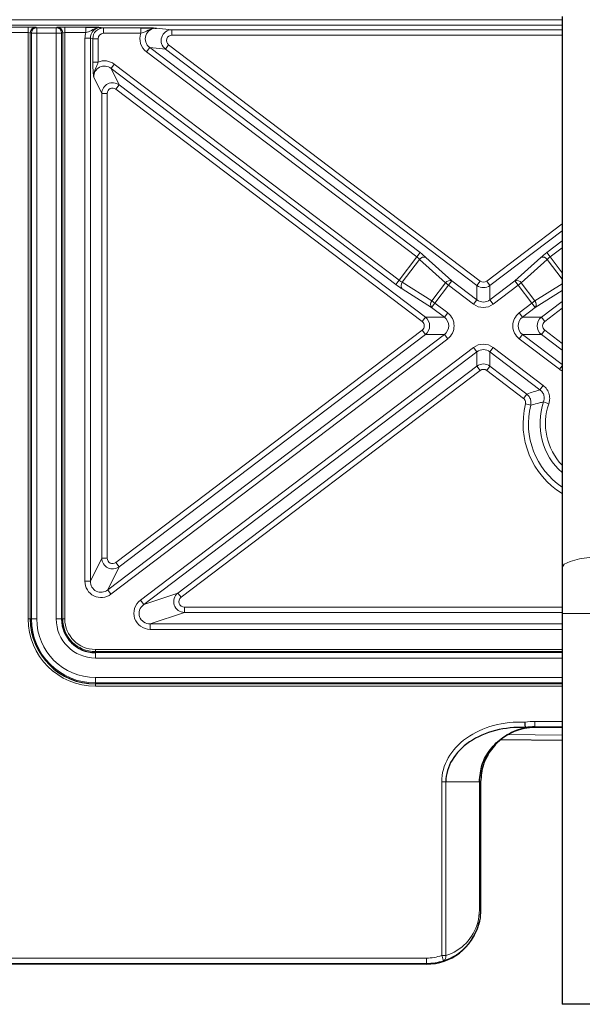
# Model space of a CAD drawing. Header units: millimetres. Extents: x 5 to 418, y 2 to 292.
# Tile 46 of 61: x 334 to 351, y 85 to 115. Entities that reach past the tile are written whole.
import ezdxf

# ---------------------------------------------------------------- set-up
doc = ezdxf.new("R2010")
doc.units = ezdxf.units.MM

msp = doc.modelspace()

# ---------------------------------------------------------------- linework, layer by layer
at = {"color": 7, "linetype": 'Continuous', "lineweight": 18}
for p, q in [((323.4037, 115.2364), (350.4037, 115.2364)), ((350.4037, 115.0698), (323.4037, 115.0698)), ((332.112, 115.0057), (334.0071, 115.0057)), ((334.0071, 115.0057), (334.0071, 114.839)), ((334.2401, 115.0018), (334.2722, 114.9911)), ((334.2722, 114.9911), (334.8685, 114.9911)), ((334.2722, 114.9911), (334.2722, 114.8245)), ((334.8685, 114.9911), (334.9006, 115.0018)), ((334.8685, 114.8245), (334.8685, 114.9911)), ((335.1336, 115.0057), (335.7815, 115.0057)), ((335.1336, 115.0057), (335.1336, 114.839)), ((335.7815, 115.0057), (335.7815, 114.839)), ((336.2521, 114.9999), (336.3256, 114.9853)), ((336.3256, 114.9853), (337.4714, 114.9853)), ((336.3256, 114.9853), (336.3256, 114.8186)), ((337.4714, 114.9853), (337.4714, 114.8186)), ((337.9463, 114.9796), (338.4226, 114.93)), ((338.4226, 114.93), (350.4037, 114.93)), ((338.4226, 114.7634), (338.4226, 114.93)), ((334.0071, 114.839), (332.112, 114.839)), ((334.0071, 96.8361), (334.0071, 114.839)), ((334.0737, 114.8352), (334.0737, 96.8361)), ((334.1058, 114.8245), (334.0737, 114.8352)), ((334.1058, 96.8361), (334.1058, 114.8245)), ((334.2722, 114.8245), (334.1058, 114.8245)), ((334.8685, 114.8245), (334.2722, 114.8245)), ((334.2722, 114.8245), (334.2722, 96.8361)), ((335.035, 114.8245), (334.8685, 114.8245)), ((334.8685, 96.8361), (334.8685, 114.8245)), ((335.0671, 114.8352), (335.035, 114.8245)), ((335.035, 114.8245), (335.035, 96.8361)), ((335.0671, 96.8361), (335.0671, 114.8352)), ((335.7815, 114.839), (335.1336, 114.839)), ((335.1336, 114.839), (335.1336, 96.8361)), ((335.917, 114.6673), (335.751, 114.6673)), ((335.751, 97.9926), (335.751, 114.6673)), ((335.917, 114.6673), (335.917, 97.9926)), ((335.9925, 114.6522), (335.917, 114.6673)), ((335.9925, 113.9366), (335.9925, 114.6522)), ((335.9925, 114.6522), (336.1585, 114.6522)), ((336.1585, 114.6522), (336.1585, 113.9366)), ((337.4714, 114.8186), (336.3256, 114.8186)), ((350.4037, 114.7634), (338.4226, 114.7634)), ((337.7398, 114.3823), (337.6394, 114.2501)), ((337.7398, 114.3823), (346.0405, 108.0853)), ((338.22, 114.3324), (337.7398, 114.3823)), ((338.3203, 114.4647), (338.22, 114.3324)), ((347.7863, 107.0751), (338.22, 114.3324)), ((338.3203, 114.4647), (347.8867, 107.2074)), ((345.9401, 107.953), (337.6394, 114.2501)), ((336.1585, 113.9366), (335.9925, 113.9366)), ((336.6522, 113.871), (336.5519, 113.7387)), ((345.2966, 107.1047), (336.5519, 113.7387)), ((336.5519, 113.7387), (336.8023, 113.2344)), ((336.6522, 113.871), (345.397, 107.237)), ((336.2695, 112.9698), (336.0191, 113.4741)), ((336.7019, 113.1021), (336.8023, 113.2344)), ((346.1054, 105.9684), (336.7019, 113.1021)), ((336.8023, 113.2344), (346.2058, 106.1007)), ((336.2695, 98.7024), (336.2695, 112.9698)), ((336.2695, 112.9698), (336.4355, 112.9698)), ((336.4355, 112.9698), (336.4355, 98.7024)), ((348.0874, 107.2074), (350.4037, 108.9646)), ((350.4037, 108.7562), (348.1877, 107.0751)), ((349.9336, 108.0853), (350.4037, 108.4419)), ((345.397, 107.237), (345.9401, 107.953)), ((346.0405, 108.0853), (345.9401, 107.953)), ((346.2231, 107.936), (347.0182, 107.2154)), ((348.9558, 107.2154), (349.751, 107.936)), ((350.034, 107.953), (349.9336, 108.0853)), ((350.4037, 108.2335), (350.034, 107.953)), ((350.034, 107.953), (350.4037, 107.4656)), ((346.0288, 107.875), (345.496, 107.1726)), ((346.824, 107.1543), (346.0288, 107.875)), ((349.9452, 107.875), (349.1501, 107.1543)), ((350.4037, 107.2706), (349.9452, 107.875)), ((345.397, 107.237), (345.2966, 107.1047)), ((345.496, 107.1726), (346.4042, 106.601)), ((346.4042, 106.601), (346.824, 107.1543)), ((346.9179, 107.0831), (346.4981, 106.5298)), ((346.824, 107.1543), (346.9179, 107.0831)), ((347.0182, 107.2154), (346.9179, 107.0831)), ((347.686, 106.5004), (346.9179, 107.0831)), ((347.0182, 107.2154), (347.7863, 106.6327)), ((347.8867, 107.2074), (347.7863, 107.0751)), ((347.7863, 106.6327), (347.7863, 107.0751)), ((348.1877, 107.0751), (348.0874, 107.2074)), ((348.1877, 106.6327), (348.9558, 107.2154)), ((348.1877, 107.0751), (348.1877, 106.6327)), ((349.0562, 107.0831), (348.2881, 106.5004)), ((348.9558, 107.2154), (349.0562, 107.0831)), ((349.1501, 107.1543), (349.0562, 107.0831)), ((349.476, 106.5298), (349.0562, 107.0831)), ((349.1501, 107.1543), (349.5699, 106.601)), ((349.5699, 106.601), (350.4037, 107.1258)), ((346.3978, 106.3975), (345.4896, 106.9691)), ((350.4037, 106.9182), (349.5763, 106.3975)), ((346.3978, 106.3975), (346.4981, 106.5298)), ((346.4042, 106.601), (346.4981, 106.5298)), ((346.4981, 106.5298), (346.8894, 106.233)), ((347.7863, 106.6327), (347.686, 106.5004)), ((348.1877, 106.6327), (348.2881, 106.5004)), ((349.0847, 106.233), (349.476, 106.5298)), ((349.5699, 106.601), (349.476, 106.5298)), ((349.476, 106.5298), (349.5763, 106.3975)), ((349.7683, 106.1007), (350.4037, 106.5827)), ((346.789, 106.1007), (346.3978, 106.3975)), ((346.789, 106.1007), (346.8894, 106.233)), ((349.0847, 106.233), (349.1851, 106.1007)), ((349.5763, 106.3975), (349.1851, 106.1007)), ((350.4037, 106.3743), (349.8687, 105.9684)), ((346.1054, 105.9684), (346.2058, 106.1007)), ((346.2058, 106.1007), (346.789, 106.1007)), ((349.1851, 106.1007), (349.7683, 106.1007)), ((349.7683, 106.1007), (349.8687, 105.9684)), ((336.4498, 97.728), (346.789, 105.5716)), ((336.7019, 98.5702), (346.1054, 105.7039)), ((346.2058, 105.5716), (336.8023, 98.4379)), ((346.1054, 105.7039), (346.2058, 105.5716)), ((346.789, 105.5716), (346.2058, 105.5716)), ((346.789, 105.5716), (346.8894, 105.4393)), ((349.0847, 105.4393), (349.1851, 105.5716)), ((349.1851, 105.5716), (350.4037, 104.6471)), ((349.7683, 105.5716), (349.1851, 105.5716)), ((349.7683, 105.5716), (349.8687, 105.7039)), ((350.4037, 105.0895), (349.7683, 105.5716)), ((349.8687, 105.7039), (350.4037, 105.298)), ((346.8894, 105.4393), (336.5501, 97.5957)), ((350.32, 104.5022), (349.0847, 105.4393)), ((337.4567, 97.4117), (347.686, 105.1719)), ((347.7863, 105.0396), (337.557, 97.2794)), ((347.7863, 105.0396), (347.686, 105.1719)), ((347.7863, 104.5971), (347.7863, 105.0396)), ((348.1877, 105.0396), (348.2881, 105.1719)), ((349.7237, 103.8744), (348.1877, 105.0396)), ((348.1877, 105.0396), (348.1877, 104.5971)), ((348.2881, 105.1719), (349.824, 104.0067)), ((350.32, 104.5022), (350.4037, 104.6125)), ((338.6049, 97.6319), (347.7863, 104.5971)), ((347.8867, 104.4648), (338.7052, 97.4996)), ((347.8867, 104.4648), (347.7863, 104.5971)), ((348.0874, 104.4648), (348.1877, 104.5971)), ((349.2165, 103.6083), (348.0874, 104.4648)), ((348.1877, 104.5971), (349.3168, 103.7406)), ((349.7237, 103.8744), (349.824, 104.0067)), ((349.2165, 103.6083), (349.3168, 103.7406)), ((349.2774, 103.4366), (349.4387, 103.3972)), ((349.8364, 103.5003), (349.9932, 103.4455)), ((335.917, 97.9926), (336.2695, 98.7024)), ((336.2695, 98.7024), (336.4355, 98.7024)), ((336.8023, 98.4379), (336.7019, 98.5702)), ((336.8023, 98.4379), (336.4498, 97.728)), ((335.917, 97.9926), (335.751, 97.9926)), ((336.4498, 97.728), (336.5501, 97.5957)), ((337.557, 97.2794), (337.4567, 97.4117)), ((337.557, 97.2794), (338.6049, 97.6319)), ((338.7052, 97.4996), (338.6049, 97.6319)), ((338.8056, 97.0353), (338.8056, 97.2013)), ((338.8056, 97.2013), (350.4037, 97.2013)), ((334.0737, 96.8361), (334.0071, 96.8361)), ((334.1058, 96.8361), (334.0737, 96.8361)), ((334.1058, 96.8361), (334.2722, 96.8361)), ((334.8685, 96.8361), (335.035, 96.8361)), ((335.035, 96.8361), (335.0671, 96.8361)), ((335.1336, 96.8361), (335.0671, 96.8361)), ((338.8056, 97.0353), (337.7577, 96.6828)), ((350.4037, 97.0353), (338.8056, 97.0353)), ((353.737, 97.0028), (350.4037, 97.0028)), ((337.7577, 96.5167), (337.7577, 96.6828)), ((337.7577, 96.6828), (350.4037, 96.6828)), ((350.4037, 96.5167), (337.7577, 96.5167)), ((336.0704, 95.8994), (336.0704, 95.8328)), ((336.0704, 95.8994), (350.4037, 95.8994)), ((350.4037, 95.8328), (336.0704, 95.8328)), ((336.0704, 95.8007), (336.0704, 95.8328)), ((336.0704, 95.8007), (350.4037, 95.8007)), ((336.0704, 95.6343), (336.0704, 95.8007)), ((350.4037, 95.6343), (336.0704, 95.6343)), ((336.0704, 94.8715), (336.0704, 95.038)), ((336.0704, 95.038), (350.4037, 95.038)), ((336.0704, 94.8715), (336.0704, 94.8394)), ((350.4037, 94.8715), (336.0704, 94.8715)), ((336.0704, 94.8394), (336.0704, 94.7729)), ((336.0704, 94.8394), (350.4037, 94.8394)), ((350.4037, 94.7729), (336.0704, 94.7729)), ((349.5704, 93.5232), (349.5704, 93.6899)), ((349.5704, 93.6899), (350.4037, 93.6899)), ((350.4037, 93.5232), (349.5704, 93.5232)), ((349.5704, 93.5232), (349.5704, 93.5028)), ((348.7442, 93.2836), (350.4037, 93.2702)), ((346.8349, 91.8361), (346.7072, 91.8361)), ((346.7072, 86.4999), (346.7072, 91.8361)), ((346.8349, 91.8361), (346.8349, 86.4999)), ((347.8637, 91.8361), (346.8349, 91.8361)), ((347.8637, 87.9028), (347.8637, 91.8361)), ((347.8637, 91.8361), (347.9026, 91.8361)), ((347.8637, 87.9028), (347.9026, 87.9028)), ((346.7072, 86.4999), (346.7601, 86.3419)), ((346.8349, 86.4999), (346.7072, 86.4999)), ((324.237, 86.4232), (346.237, 86.4232)), ((346.237, 86.2565), (324.237, 86.2565)), ((346.237, 86.4232), (346.237, 86.2565)), ((346.237, 86.2361), (346.237, 86.2565))]:
    msp.add_line(p, q, dxfattribs=at)
at = {"color": 7, "linetype": 'Continuous', "lineweight": 25}
for p, q in [((350.4037, 115.3361), (350.4037, 98.4187)), ((350.4037, 98.4187), (350.4037, 97.0028)), ((350.4037, 97.0028), (350.4037, 85.0028)), ((349.2772, 93.4975), (349.2788, 93.4976)), ((350.4037, 93.5028), (349.5704, 93.5028)), ((350.4037, 93.1035), (348.5073, 93.1197)), ((347.9026, 91.8361), (347.9026, 87.9028)), ((346.237, 86.2361), (324.237, 86.2361)), ((353.737, 85.0028), (350.4037, 85.0028))]:
    msp.add_line(p, q, dxfattribs=at)
at = {"color": 7, "linetype": 'Continuous', "lineweight": 18, "flags": 128}
msp.add_lwpolyline([(353.737, 98.4187), (353.7215, 98.4669), (353.5991, 98.5597), (353.3632, 98.642), (353.0315, 98.7078), (352.6285, 98.7522), (352.1841, 98.7718), (351.7313, 98.7652), (351.3036, 98.7329), (350.9328, 98.6774), (350.6463, 98.6026), (350.4655, 98.5142), (350.4037, 98.4187)], dxfattribs=at)
at = {"color": 7, "linetype": 'Continuous', "lineweight": 18}
for centre, radius, start, end in [((334.2404, 114.8351), 0.1667, 90.09622, 179.97363), ((334.2725, 114.8244), 0.1667, 90.09622, 179.97363), ((334.8683, 114.8244), 0.1667, 0.02637, 89.90378), ((334.9003, 114.8351), 0.1667, 0.02637, 89.90378), ((336.3258, 114.652), 0.3333, 90.04374, 179.95642), ((346.1632, 107.787), 0.1606, 68.10517, 146.79056), ((349.8109, 107.787), 0.1606, 33.20944, 111.89483), ((345.6169, 107.0669), 0.1606, 138.84003, 217.52542), ((346.9584, 107.0664), 0.1606, 68.10517, 146.79056), ((349.0157, 107.0664), 0.1606, 33.20944, 111.89483), ((346.5251, 106.4953), 0.1606, 138.84003, 217.52542), ((349.449, 106.4953), 0.1606, 322.47458, 41.15997), ((351.737, 102.8361), 2.5318, 166.27995, 238.22221), ((351.737, 102.8361), 2.0133, 160.738, 228.5276), ((351.737, 102.8361), 1.8473, 160.738, 223.79814), ((351.737, 102.8361), 2.3658, 166.27995, 235.69591), ((336.0704, 96.8361), 2.0633, 180, 270), ((336.0704, 96.8361), 1.9646, 180, 270), ((336.0704, 96.8361), 1.7982, 180, 270), ((336.0704, 96.8361), 1.2018, 180, 270), ((336.0704, 96.8361), 1.0033, 180, 270), ((336.0704, 96.8361), 0.9367, 180, 270), ((349.5704, 91.8361), 1.8537, 90, 99.39664), ((346.237, 87.9028), 1.4796, 270, 288.52703), ((346.6981, 86.4679), 0.1404, 296.20246, 13.17686), ((346.237, 87.9028), 1.6463, 270, 288.52703)]:
    msp.add_arc(centre, radius, start, end, dxfattribs=at)
at = {"color": 7, "linetype": 'Continuous', "lineweight": 25}
for centre, radius, start, end in [((336.0704, 96.8361), 1.9967, 180, 270), ((336.0704, 96.8361), 1.0354, 180, 270), ((349.5704, 91.8361), 1.6667, 90, 135.06787), ((349.5704, 91.8361), 1.6871, 90, 100.00913), ((349.5704, 91.8361), 1.6667, 136.54779, 154.78007), ((346.237, 87.9028), 1.6667, 270, 344.67071)]:
    msp.add_arc(centre, radius, start, end, dxfattribs=at)
at = {"color": 7, "linetype": 'Continuous', "lineweight": 18}
for centre, major_axis, ratio, start_param, end_param in [((334.0071, 115.0016), (0.2333, 0), 0.0174551, 0.0523599, 1.5707963), ((335.1336, 115.0016), (0.2333, 0), 0.0174551, 1.5707963, 3.0892328), ((336.2529, 114.6665), (0.3295, -0.0657), 0.9921272, 1.7684848, 3.3377601), ((337.9478, 114.6461), (0.3409, -0.0355), 0.9726189, 1.6759217, 4.1608249), ((338.4231, 114.5967), (0.3316, -0.0345), 0.9999016, 1.6759217, 4.1608249), ((334.0071, 114.8349), (0.0667, 0), 0.0610927, 0.0523599, 1.5707963), ((335.1336, 114.8349), (0.0667, 0), 0.0610927, 1.5707963, 3.0892328), ((336.2529, 114.6665), (0.4923, -0.0982), 0.9960441, 2.9870762, 3.3377601), ((336.3258, 114.652), (0.1641, -0.0327), 0.9960441, 1.7684848, 3.3377601), ((337.9478, 114.6461), (0.5043, -0.0525), 0.9860716, 2.894513, 4.1608249), ((338.4231, 114.5967), (0.1681, -0.0175), 0.9860716, 1.6759217, 4.1608249), ((336.355, 113.4665), (0.2266, -0.4564), 0.9811962, 2.0393017, 3.0752801), ((336.355, 113.4665), (-0.1539, 0.3099), 0.9632536, 5.1808944, 7.3854762), ((336.6029, 112.9673), (-0.1483, 0.2986), 0.9998199, 5.1808944, 7.3854762), ((336.6029, 112.9673), (0.0755, -0.1521), 0.9811962, 2.0393017, 4.2438836), ((345.9225, 107.9298), (0.1328, -0.1007), 0.1749773, 0.7853982, 1.5707963), ((346.0228, 108.062), (0.2656, -0.2015), 0.0874887, 0.7853982, 1.5707963), ((349.9513, 108.062), (0.2656, 0.2015), 0.0874887, 1.5707963, 2.3561945), ((350.0516, 107.9298), (0.1328, 0.1007), 0.1749773, 1.5707963, 2.3561945), ((345.3142, 107.128), (0.2656, -0.2015), 0.0874887, 4.712389, 5.4977871), ((345.4146, 107.2602), (0.1328, -0.1007), 0.1749773, 4.712389, 5.4977871), ((347.987, 107.3413), (0, 0.3333), 0.999982, 2.4954807, 3.7877046), ((347.987, 107.3413), (0, 0.1677), 0.9940243, 2.4954807, 3.7877046), ((347.987, 106.902), (0, 0.503), 0.9940243, 2.4954807, 3.7877046), ((347.987, 106.902), (0, 0.3373), 0.9881372, 2.4954807, 3.7877046), ((346.582, 105.8361), (-0.5052, 0), 0.9896847, 2.2247915, 4.0583938), ((349.3921, 105.8361), (0.5052, 0), 0.9896847, 2.2247915, 4.0583938), ((346.003, 105.8361), (-0.1684, 0), 0.9896847, 2.2247915, 4.0583938), ((346.003, 105.8361), (0.3334, 0), 0.9999462, 5.3663842, 7.1999864), ((346.582, 105.8361), (0.3403, 0), 0.9796315, 5.3663842, 7.1999864), ((349.3921, 105.8361), (0.3403, 0), 0.9796315, 2.2247915, 4.0583938), ((349.9711, 105.8361), (0.3334, 0), 0.9999462, 2.2247915, 4.0583938), ((349.9711, 105.8361), (0.1684, 0), 0.9896847, 2.2247915, 4.0583938), ((347.987, 104.7702), (0, -0.503), 0.9940243, 2.4954807, 3.7877046), ((347.987, 104.7702), (0, 0.3373), 0.9881372, 5.6370734, 6.9292972), ((347.987, 104.331), (0, 0.3333), 0.999982, 5.6370734, 6.9292972), ((347.987, 104.331), (0, -0.1677), 0.9940243, 2.4954807, 3.7877046), ((336.6029, 98.705), (0.1483, 0.2986), 0.9998199, 2.0393017, 4.2438836), ((336.6029, 98.705), (0.0755, 0.1521), 0.9811962, 2.0393017, 4.2438836), ((336.2529, 98.0003), (0.2266, 0.4564), 0.9811962, 2.0393017, 4.2438836), ((336.2529, 98.0003), (0.1539, 0.3099), 0.9632536, 2.0393017, 4.2438836), ((337.769, 97.0186), (0.4914, 0.1653), 0.9643524, 1.9064225, 4.3767628), ((338.8094, 97.3686), (0.3161, 0.1063), 0.9993416, 1.9064225, 4.3767628), ((338.8094, 97.3686), (0.1638, 0.0551), 0.9643524, 1.9064225, 4.3767628), ((337.769, 97.0186), (0.3391, 0.1141), 0.9317305, 1.9064225, 4.3767628), ((349.1004, 91.8361), (-2.3932, 0), 0.7660444, 4.6424337, 6.2831853), ((346.3329, 87.9028), (1.5308, 0), 0.9997836, 6.0273098, 6.2831853), ((346.3953, 87.9028), (1.4705, 0), 0.9997836, 5.0159557, 6.0165639)]:
    msp.add_ellipse(centre, major_axis=major_axis, ratio=ratio, start_param=start_param, end_param=end_param, dxfattribs=at)
at = {"color": 7, "linetype": 'Continuous', "lineweight": 25}
msp.add_ellipse((349.1004, 91.8361), major_axis=(2.2656, 0), ratio=0.7356492, start_param=1.4919872, end_param=3.1415927, dxfattribs=at)
for points, knots in [([(335.7815, 115.0057), (335.8275, 115.0056), (335.9191, 115.0054), (336.0689, 115.0039), (336.1717, 115.0019), (336.2342, 115.0004), (336.2517, 114.9999), (336.2521, 114.9999)], [0, 0, 0, 0, 0.23020746, 0.45940047, 0.84877225, 0.99646302, 1, 1, 1, 1]), ([(337.4714, 114.9853), (337.5175, 114.9852), (337.6094, 114.985), (337.7619, 114.9835), (337.8652, 114.9815), (337.9293, 114.98), (337.9459, 114.9796), (337.9463, 114.9796)], [0, 0, 0, 0, 0.2299018, 0.4587544, 0.8596311, 0.9964804, 1, 1, 1, 1]), ([(349.2788, 93.4976), (349.2954, 93.4993), (349.3264, 93.5025), (349.3528, 93.5033), (349.3479, 93.5007), (349.3104, 93.4939), (349.1962, 93.4722), (348.9802, 93.4144), (348.8085, 93.3229), (348.7178, 93.2745)], [0, 0, 0, 0, 0.1485018, 0.2770392, 0.3565196, 0.4213014, 0.5024868, 0.7371621, 1, 1, 1, 1]), ([(349.2772, 93.4975), (349.277, 93.4997), (349.2768, 93.504), (349.2751, 93.5335), (349.2727, 93.5763), (349.2701, 93.6218), (349.2684, 93.6522), (349.2678, 93.6639), (349.2677, 93.665)], [0, 0, 0, 0, 0.2153468, 0.430668, 0.646711, 0.8641464, 0.9875945, 1, 1, 1, 1]), ([(347.8637, 91.8361), (347.881, 92.0148), (347.9156, 92.3724), (348.1841, 92.8492), (348.4792, 93.1327), (348.6749, 93.2491), (348.7178, 93.2745)], [0, 0, 0, 0, 0.3009034, 0.6023326, 0.9129401, 1, 1, 1, 1]), ([(348.7178, 93.2745), (348.6301, 93.2152), (348.4646, 93.1031), (348.2463, 92.8673), (348.1227, 92.6733), (348.0651, 92.5523), (348.0585, 92.538), (348.0568, 92.5343), (348.0561, 92.5326), (348.0556, 92.5314), (348.0552, 92.5306), (348.055, 92.5301), (348.0549, 92.5299), (348.0549, 92.5299), (348.0549, 92.53), (348.0551, 92.5302), (348.0555, 92.531), (348.0572, 92.5349), (348.0597, 92.5402), (348.0619, 92.5447), (348.0626, 92.5463)], [0, 0, 0, 0, 0.3106947, 0.5872603, 0.9300543, 0.9662651, 0.9741797, 0.9768176, 0.9786583, 0.9799324, 0.9811485, 0.9817313, 0.9821887, 0.9825026, 0.9828178, 0.9831953, 0.9838415, 0.9858747, 0.9952607, 1, 1, 1, 1]), ([(348.0626, 92.5463), (348.0358, 92.4853), (347.9383, 92.2627), (347.9176, 92.0155), (347.9026, 91.8361)], [0, 0, 0, 0, 0.2742441, 1, 1, 1, 1]), ([(347.9026, 87.9028), (347.8968, 87.7898), (347.889, 87.6389), (347.8534, 87.4977), (347.8444, 87.4622)], [0, 0, 0, 0, 0.7480922, 1, 1, 1, 1]), ([(347.8444, 87.4622), (347.8447, 87.4633), (347.8455, 87.4662), (347.8465, 87.4697), (347.8471, 87.4722), (347.8473, 87.4729), (347.8473, 87.4731), (347.8473, 87.4732)], [0, 0, 0, 0, 0.2826012, 0.7574973, 0.8849533, 0.9507851, 1, 1, 1, 1])]:
    msp.add_open_spline(points, degree=3, knots=knots, dxfattribs=at)
at = {"color": 7, "linetype": 'Continuous', "lineweight": 18}
for points, knots in [([(336.2521, 114.9999), (336.2514, 114.9999), (336.2175, 115.0001), (336.1095, 114.9883), (335.9852, 114.927), (335.8682, 114.8672), (335.8087, 114.8478), (335.7815, 114.839)], [0, 0, 0, 0, 0.0041658, 0.2046349, 0.6455502, 0.8381335, 1, 1, 1, 1]), ([(337.9463, 114.9796), (337.9456, 114.9796), (337.9141, 114.9797), (337.8055, 114.9693), (337.6789, 114.9089), (337.5587, 114.8471), (337.4987, 114.8276), (337.4714, 114.8186)], [0, 0, 0, 0, 0.0041905, 0.1885135, 0.6450919, 0.8382357, 1, 1, 1, 1]), ([(336.0191, 113.4741), (336.019, 113.4745), (336.0178, 113.4851), (336.011, 113.5437), (336.0015, 113.6409), (335.9938, 113.7955), (335.9929, 113.8895), (335.9925, 113.9366)], [0, 0, 0, 0, 0.0036666, 0.0925396, 0.5115832, 0.7552619, 1, 1, 1, 1]), ([(336.1585, 113.9366), (336.149, 113.9079), (336.1281, 113.8451), (336.0691, 113.7179), (336.0218, 113.5935), (336.0185, 113.4948), (336.0191, 113.4748), (336.0191, 113.4741)], [0, 0, 0, 0, 0.1773278, 0.3886155, 0.8752796, 0.9956241, 1, 1, 1, 1]), ([(350.4037, 104.4554), (350.3941, 104.4585), (350.3634, 104.4684), (350.3377, 104.4884), (350.32, 104.5022)], [0, 0, 0, 0, 0.3126135, 1, 1, 1, 1]), ([(349.824, 104.0067), (349.8654, 103.9684), (349.9481, 103.8919), (350.0144, 103.7336), (350.0292, 103.5787), (350.0039, 103.4851), (349.9932, 103.4455)], [0, 0, 0, 0, 0.2681784, 0.5363861, 0.8039971, 1, 1, 1, 1]), ([(349.3168, 103.7406), (349.384, 103.7639), (349.4756, 103.7958), (349.6117, 103.84), (349.6803, 103.8611), (349.7237, 103.8744)], [0, 0, 0, 0, 0.5039762, 0.6870749, 1, 1, 1, 1]), ([(349.3168, 103.7406), (349.3295, 103.7299), (349.3707, 103.6955), (349.4222, 103.6185), (349.4544, 103.5087), (349.444, 103.4344), (349.4387, 103.3972)], [0, 0, 0, 0, 0.1290913, 0.4190746, 0.7096418, 1, 1, 1, 1]), ([(349.8364, 103.5003), (349.8437, 103.5267), (349.8607, 103.5891), (349.851, 103.6925), (349.8067, 103.798), (349.7513, 103.8489), (349.7237, 103.8744)], [0, 0, 0, 0, 0.1961726, 0.4636487, 0.7316622, 1, 1, 1, 1]), ([(349.2774, 103.4366), (349.2801, 103.4552), (349.2854, 103.4924), (349.2693, 103.5473), (349.2435, 103.5858), (349.2229, 103.603), (349.2165, 103.6083)], [0, 0, 0, 0, 0.2904318, 0.5808896, 0.8708368, 1, 1, 1, 1]), ([(349.8364, 103.5003), (349.7943, 103.4905), (349.7275, 103.475), (349.5946, 103.4412), (349.5047, 103.4159), (349.4387, 103.3972)], [0, 0, 0, 0, 0.3129085, 0.4960051, 1, 1, 1, 1]), ([(347.8473, 87.4732), (347.8144, 87.3752), (347.7249, 87.1093), (347.4342, 86.7131), (347.0824, 86.4582), (346.8307, 86.3673), (346.7601, 86.3419)], [0, 0, 0, 0, 0.1610685, 0.4372907, 0.8423386, 1, 1, 1, 1]), ([(347.8138, 87.5154), (347.8161, 87.5139), (347.8271, 87.5066), (347.8448, 87.4912), (347.8464, 87.4798), (347.8473, 87.4732)], [0, 0, 0, 0, 0.1009015, 0.4775384, 1, 1, 1, 1])]:
    msp.add_open_spline(points, degree=3, knots=knots, dxfattribs=at)

doc.saveas('drawing.dxf')
